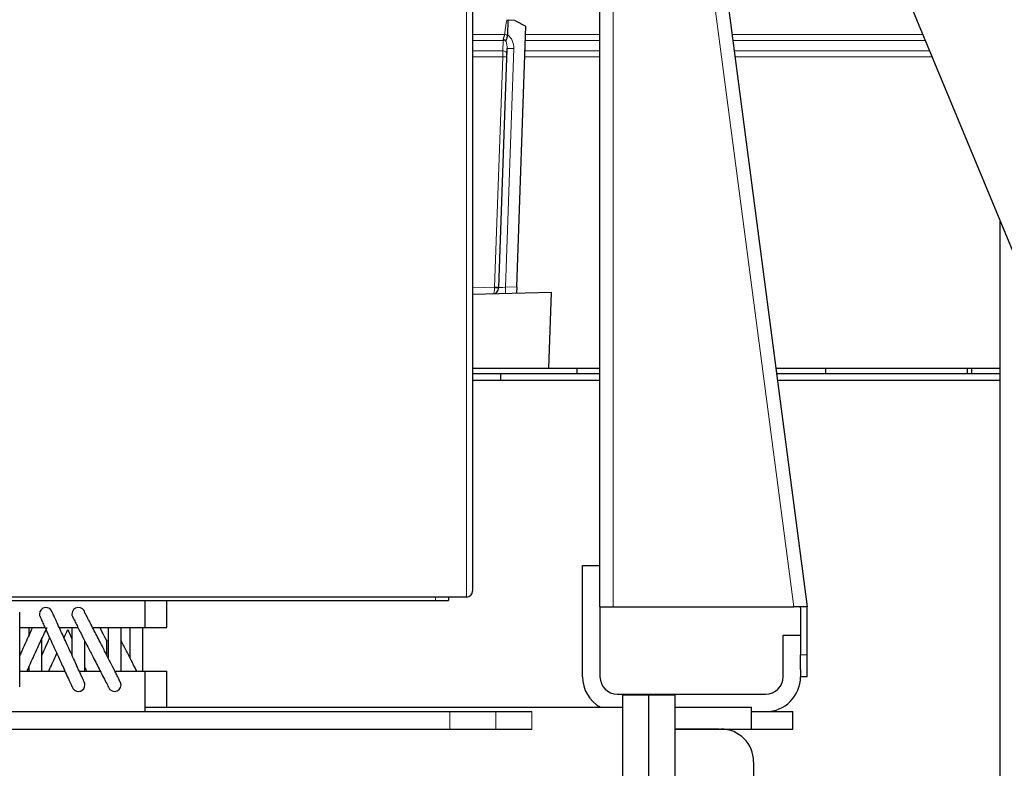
# Model space of a CAD drawing. Header units: inches. Extents: x 0 to 20790, y -12 to 14700.
# Tile 140 of 184: x 9754 to 10206, y 5908 to 6251. Entities that reach past the tile are written whole.
import ezdxf

# ---------------------------------------------------------------- set-up
doc = ezdxf.new("R2010")
doc.units = ezdxf.units.IN
doc.layers.add('1', color=7, linetype='Continuous', true_color=0xffffff)
doc.layers.add('254', color=7, linetype='Continuous', true_color=0xffffff)
doc.styles.add('latin_extended', font='simplex.shx')
doc.dimstyles.get("Standard").update_dxf_attribs({"dimtxt": 0.18, "dimasz": 0.18, "dimexe": 0.18, "dimexo": 0.0625, "dimgap": 0.09, "dimtad": 0, "dimtih": 1, "dimtoh": 1, "dimdec": 4, "dimzin": 0, "dimdsep": 46, "dimtxsty": 'Standard', "dimcen": 0.09, "dimadec": 0, "dimazin": 0, "dimtfac": 1, "dimtdec": 4, "dimtofl": 0, "dimtmove": 0, "dimatfit": 3, "dimfxl": 1, "dimtolj": 1, "dimtzin": 0, "dimarcsym": 0})

# ---------------------------------------------------------------- blocks, each defined once
blk = doc.blocks.new('_U4')
at = {"layer": '254', "color": 3, "linetype": 'Continuous', "lineweight": 13, "transparency": 16777216}
for p, q in [((10346.69, 6820.68), (8745.38, 6820.68)), ((8780.38, 6698.18), (8780.38, 4485.99)), ((10188.88, 4363.49), (8745.38, 4363.49))]:
    blk.add_line(p, q, dxfattribs=at)
at = {"layer": '254', "color": 3, "transparency": 16777216}
for points in [[(8800.8, 6698.18), (8759.97, 6698.18), (8780.38, 6820.68)], [(8759.97, 4485.99), (8800.8, 4485.99), (8780.38, 4363.49)]]:
    blk.add_solid(points, dxfattribs=at)
at = {"layer": 'Defpoints', "color": 0, "transparency": 16777216}
for p in [(10381.69, 6820.68), (8780.38, 4363.49), (10223.88, 4363.49)]:
    blk.add_point(p, dxfattribs=at)
at = {"layer": '254', "color": 2, "lineweight": 13, "transparency": 16777216, "insert": (8596.63, 5143.44), "char_height": 122.5, "attachment_point": 1, "rotation": 90, "style": 'latin_extended'}
blk.add_mtext('\\A1;2457', dxfattribs=at)
blk = doc.blocks.new('_U8')
at = {"layer": '254', "color": 3, "linetype": 'Continuous', "lineweight": 13, "transparency": 16777216}
for p, q in [((10223.88, 4398.49), (10223.88, 7205.68)), ((10381.69, 6855.68), (10381.69, 7205.68)), ((10223.88, 7170.68), (9398.45, 7170.68)), ((10101.38, 7170.68), (9978.88, 7170.68)), ((10381.69, 7170.68), (10223.88, 7170.68)), ((10504.19, 7170.68), (10626.69, 7170.68))]:
    blk.add_line(p, q, dxfattribs=at)
at = {"layer": '254', "color": 3, "transparency": 16777216}
for points in [[(10101.38, 7150.27), (10101.38, 7191.1), (10223.88, 7170.68)], [(10504.19, 7191.1), (10504.19, 7150.27), (10381.69, 7170.68)]]:
    blk.add_solid(points, dxfattribs=at)
at = {"layer": 'Defpoints', "color": 0, "transparency": 16777216}
for p in [(10223.88, 7170.68), (10381.69, 6820.68), (10223.88, 4363.49)]:
    blk.add_point(p, dxfattribs=at)
at = {"layer": '254', "color": 2, "lineweight": 13, "transparency": 16777216, "insert": (9459.7, 7354.43), "char_height": 122.5, "attachment_point": 1, "style": 'latin_extended'}
blk.add_mtext('\\A1;158', dxfattribs=at)

msp = doc.modelspace()

# ---------------------------------------------------------------- linework, layer by layer
at = {"layer": '1', "color": 2, "linetype": 'Continuous', "lineweight": 25}
for p, q in [((10072.537, 6475.698), (10240.672, 6069.784)), ((9961.884, 6438.483), (9961.884, 5988.791)), ((10056.069, 6433.272), (10115.384, 5981.491)), ((10020.384, 5981.491), (10020.384, 6397.827)), ((9978.029, 6243.725), (9978.264, 6250.455)), ((9981.298, 6250.349), (9978.264, 6250.455)), ((9981.298, 6250.349), (9986.394, 6247.669)), ((9982.221, 6128.168), (9986.394, 6247.669)), ((9978.027, 6243.675), (9978.029, 6243.725)), ((9973.983, 6127.87), (9977.808, 6237.411)), ((10204.037, 5693.491), (10204.037, 6158.224)), ((9998.135, 6125.684), (9961.884, 6124.735)), ((9982.221, 6128.168), (9982.12, 6125.265)), ((9996.919, 6090.886), (9998.135, 6125.684)), ((9961.883, 6090.886), (9996.919, 6090.886)), ((9996.921, 6090.886), (10020.385, 6090.886)), ((10009.734, 6090.886), (10009.734, 6088.492)), ((10101.023, 6090.886), (10204.037, 6090.886)), ((10124.034, 6088.492), (10124.034, 6090.886)), ((10188.884, 6090.881), (10188.884, 6088.488)), ((10190.885, 6090.888), (10190.885, 6088.493)), ((9961.884, 6088.491), (9974.884, 6088.491)), ((9961.884, 6085.491), (10020.384, 6085.491)), ((9974.884, 6088.491), (10020.387, 6088.491)), ((9974.884, 6085.49), (9974.884, 6088.491)), ((10101.342, 6088.491), (10204.042, 6088.491)), ((10101.728, 6085.491), (10204.034, 6085.491)), ((10012.384, 6000.491), (10020.384, 6000.491)), ((10012.384, 5949.491), (10012.384, 6000.491)), ((9959.084, 5985.991), (9584.684, 5985.991)), ((9950.884, 5985.991), (9950.884, 5984.491)), ((9720.684, 5984.491), (9811.684, 5984.491)), ((9811.679, 5984.491), (9944.884, 5984.491)), ((9811.684, 5971.991), (9811.684, 5984.491)), ((9821.684, 5971.991), (9821.684, 5984.491)), ((9944.884, 5984.491), (9950.884, 5984.491)), ((10020.384, 5981.491), (10026.384, 5981.491)), ((10020.384, 5981.491), (10020.384, 5949.491)), ((10026.384, 5981.491), (10109.333, 5981.491)), ((10115.384, 5981.491), (10109.333, 5981.491)), ((10112.358, 5981.491), (10112.358, 5981.489)), ((10112.384, 5981.099), (10112.384, 5959.491)), ((10115.384, 5959.491), (10115.384, 5981.099)), ((9754.269, 5971.991), (9765.756, 5971.991)), ((9772.339, 5971.991), (9780.916, 5971.991)), ((9787.63, 5971.991), (9811.684, 5971.991)), ((9811.684, 5971.991), (9821.684, 5971.991)), ((10104.384, 5968.491), (10112.384, 5968.491)), ((10104.384, 5949.491), (10104.384, 5968.491)), ((10112.384, 5952.877), (10112.384, 5959.491)), ((10115.384, 5949.491), (10115.384, 5959.491)), ((9754.281, 5951.991), (9774.926, 5951.991)), ((9781.512, 5951.991), (9791.135, 5951.991)), ((9797.851, 5951.991), (9811.684, 5951.991)), ((9811.684, 5951.991), (9821.684, 5951.991)), ((9811.684, 5933.491), (9811.684, 5951.991)), ((9821.684, 5935.492), (9821.684, 5951.991)), ((10112.384, 5952.877), (10112.384, 5949.491)), ((10115.384, 5949.491), (10112.384, 5949.491)), ((10028.384, 5941.491), (10096.384, 5941.491)), ((10030.713, 5941.184), (10042.713, 5941.184)), ((10030.713, 5941.184), (10030.713, 5891.184)), ((10042.713, 5941.184), (10054.713, 5941.184)), ((10042.713, 5941.184), (10042.713, 5891.184)), ((10054.713, 5941.184), (10054.713, 5891.184)), ((9589.884, 5933.491), (9951.458, 5933.491)), ((9811.676, 5935.491), (10030.71, 5935.491)), ((9951.458, 5933.491), (9972.671, 5933.491)), ((9972.671, 5933.491), (9989.097, 5933.491)), ((10054.704, 5935.491), (10089.884, 5935.491)), ((10089.884, 5925.491), (10089.884, 5935.491)), ((10089.884, 5933.491), (10108.884, 5933.491)), ((10108.884, 5925.491), (10108.884, 5933.491)), ((9589.884, 5925.491), (9951.458, 5925.491)), ((9951.458, 5925.491), (9972.671, 5925.491)), ((9972.671, 5925.491), (9989.097, 5925.491)), ((10054.704, 5925.491), (10089.884, 5925.491)), ((10075.011, 5925.491), (10054.71, 5925.491)), ((10054.711, 5925.491), (10075.875, 5925.491)), ((10075.971, 5925.491), (10108.884, 5925.491)), ((10078.011, 5925.491), (10078.011, 5925.338)), ((10090.884, 5910.491), (10090.884, 5891.184))]:
    msp.add_line(p, q, dxfattribs=at)
at = {"layer": '1', "color": 110, "linetype": 'Continuous', "lineweight": 13}
for p, q in [((9959.084, 5985.991), (9959.084, 6438.485)), ((10109.333, 5981.491), (10050.12, 6432.491)), ((10026.384, 6397.489), (10026.384, 5981.491)), ((9961.884, 6243.892), (9976.657, 6243.892)), ((9986.262, 6243.892), (10020.386, 6243.892)), ((10080.935, 6243.892), (10168.553, 6243.892)), ((9975.936, 6241.154), (9961.884, 6241.154)), ((9975.77, 6236.404), (9975.936, 6241.154)), ((10020.387, 6241.154), (9986.167, 6241.154)), ((10169.688, 6241.154), (10081.293, 6241.154)), ((9961.884, 6236.404), (9975.77, 6236.404)), ((9980.81, 6237.408), (9976.99, 6128.031)), ((9986.001, 6236.404), (10020.388, 6236.404)), ((10081.92, 6236.404), (10171.656, 6236.404)), ((9975.744, 6233.669), (9961.884, 6233.669)), ((9972.057, 6128.107), (9975.744, 6233.669)), ((10020.388, 6233.669), (9985.905, 6233.669)), ((10172.788, 6233.669), (10082.279, 6233.669)), ((9961.884, 6127.84), (9972.057, 6128.107)), ((9976.99, 6128.031), (9982.221, 6128.168)), ((9944.884, 5985.991), (9944.884, 5984.491)), ((10112.384, 5959.491), (10115.384, 5959.491)), ((9951.458, 5925.491), (9951.458, 5933.491)), ((9972.671, 5925.491), (9972.671, 5933.491)), ((9989.097, 5925.491), (9989.097, 5933.491))]:
    msp.add_line(p, q, dxfattribs=at)
at = {"layer": '1', "color": 2, "linetype": 'Continuous', "lineweight": 25}
for centre, radius, start, end in [((9970.985, 6127.974), 3, 271.5, 358), ((9959.084, 5988.791), 2.8, 270, 0), ((9766.184, 5978.241), 3, 13.39875, 180), ((9781.084, 5978.241), 3, 9.11812, 180), ((10109.384, 5981.099), 3, 0, 7.47964), ((10109.384, 5981.099), 6, 0, 3.74781), ((9766.184, 5978.241), 3, 180, 193.38188), ((9781.084, 5978.241), 3, 180, 189.11813), ((10028.384, 5949.491), 16, 180, 241.04109), ((10028.384, 5949.491), 8, 180, 270), ((10096.384, 5949.491), 16, 270, 0), ((10096.384, 5949.491), 8, 270, 0), ((9781.084, 5945.741), 3, 215.865, 0), ((9781.084, 5945.741), 3, 0, 35.89875), ((9797.684, 5945.741), 3, 225.02813, 45.0225)]:
    msp.add_arc(centre, radius, start, end, dxfattribs=at)
at = {"layer": '1', "color": 110, "linetype": 'Continuous', "lineweight": 13}
for centre, major_axis, ratio, start_param, end_param in [((9976.587, 6243.822), (-1.989, 0.207), 0.0383473, 3.905781, 4.6813136), ((9975.813, 6237.582), (0.235, 6.724), 0.7431451, 4.712389, 5.8716685), ((9976.038, 6244.031), (0.21, 4), 0.017402, 3.9104493, 4.0569497), ((9975.887, 6239.715), (1.999, -0.07), 0.719748, 0.7957294, 1.5716725), ((9975.91, 6240.37), (1.999, -0.07), 0.6108356, 0.7931781, 1.5644616), ((9975.809, 6237.481), (0.159, 4.566), 0.4377405, 4.712389, 5.5081184), ((9975.671, 6233.527), (0.07, 4), 0.0174444, 4.7482984, 5.5155451), ((9975.722, 6234.966), (1.999, -0.07), 0.719748, 0, 1.5716725), ((9980.806, 6237.307), (2.998, -0.105), 0.0336829, 1.5707963, 3.1415927), ((9975.674, 6233.598), (1.999, -0.07), 0.0368135, 0, 1.5371762), ((9970.985, 6127.974), (-0.079, 2.999), 0.3572125, 3.1415927, 4.6513025), ((9971.986, 6128.001), (-0.017, 3.001), 0.0238693, 4.6517894, 4.7475548), ((9971.987, 6128.035), (1.999, -0.07), 0.0368135, 0, 1.5371762), ((9971.984, 6127.94), (-1.999, 0.07), 0.0587977, 1.6102188, 3.1415927), ((9976.994, 6128.132), (3.011, 0.262), 0.0331858, 3.1375287, 4.708325), ((9976.994, 6128.132), (-0.079, 2.999), 0.0020575, 1.6044228, 3.1415927)]:
    msp.add_ellipse(centre, major_axis=major_axis, ratio=ratio, start_param=start_param, end_param=end_param, dxfattribs=at)
at = {"layer": '1', "color": 2, "linetype": 'Continuous', "lineweight": 25}
msp.add_ellipse((10075.875, 5910.491), major_axis=(15.009, 0), ratio=0.9993908, start_param=0, end_param=1.5707963, dxfattribs=at)
at = {"layer": '1', "color": 110, "linetype": 'Continuous', "lineweight": 13}
for points, knots in [([(9976.657, 6243.892), (9976.714, 6244.444), (9976.775, 6244.995), (9976.905, 6246.098), (9976.975, 6246.648), (9977.088, 6247.473), (9977.127, 6247.748), (9977.21, 6248.297), (9977.254, 6248.571), (9977.346, 6249.118), (9977.395, 6249.391), (9977.474, 6249.8), (9977.502, 6249.935), (9977.56, 6250.207), (9977.59, 6250.342), (9977.623, 6250.477)], [0, 0, 0, 0, 0.25, 0.25, 0.5, 0.5, 0.625, 0.625, 0.75, 0.75, 0.875, 0.875, 0.9375, 0.9375, 1, 1, 1, 1]), ([(9975.966, 6241.59), (9975.967, 6241.612), (9975.969, 6241.634), (9975.974, 6241.678), (9975.977, 6241.699), (9975.987, 6241.765), (9975.995, 6241.809), (9976.024, 6241.942), (9976.048, 6242.032), (9976.105, 6242.213), (9976.137, 6242.305), (9976.189, 6242.445), (9976.206, 6242.492), (9976.242, 6242.587), (9976.261, 6242.634), (9976.316, 6242.777), (9976.354, 6242.873), (9976.427, 6243.068), (9976.463, 6243.166), (9976.531, 6243.366), (9976.562, 6243.468), (9976.603, 6243.624), (9976.616, 6243.677), (9976.638, 6243.784), (9976.648, 6243.838), (9976.657, 6243.892)], [0, 0, 0, 0, 0.03125, 0.03125, 0.0625, 0.0625, 0.125, 0.125, 0.25, 0.25, 0.375, 0.375, 0.4375, 0.4375, 0.5, 0.5, 0.625, 0.625, 0.75, 0.75, 0.875, 0.875, 0.9375, 0.9375, 1, 1, 1, 1])]:
    msp.add_open_spline(points, degree=3, knots=knots, dxfattribs=at)
at = {"layer": '1', "color": 2, "linetype": 'Continuous', "lineweight": 25}
for points, degree in [([(9977.623, 6250.477), (9977.733, 6250.474), (9977.95, 6250.466), (9978.16, 6250.459), (9978.264, 6250.455)], 3), ([(9758.287, 5972.03), (9758.284, 5970.884), (9758.284, 5969.591), (9758.284, 5968.218)], 3), ([(9776.175, 5971.07), (9776.755, 5969.8), (9777.403, 5968.385), (9778.082, 5966.903)], 3), ([(9758.293, 5953.823), (9758.295, 5953.156), (9758.298, 5952.519), (9758.301, 5951.923)], 3), ([(9784.034, 5946.027), (9784.05, 5946.599), (9783.742, 5947.063)], 2)]:
    msp.add_open_spline(points, degree=degree, dxfattribs=at)
for points, knots in [([(9977.343, 6241.191), (9977.344, 6241.215), (9977.348, 6241.237), (9977.359, 6241.281), (9977.365, 6241.302), (9977.379, 6241.344), (9977.387, 6241.365), (9977.404, 6241.406), (9977.413, 6241.427), (9977.44, 6241.49), (9977.459, 6241.532), (9977.497, 6241.619), (9977.517, 6241.663), (9977.557, 6241.753), (9977.577, 6241.8), (9977.607, 6241.871), (9977.616, 6241.895), (9977.636, 6241.943), (9977.646, 6241.968), (9977.695, 6242.092), (9977.732, 6242.194), (9977.803, 6242.405), (9977.835, 6242.513), (9977.873, 6242.653), (9977.88, 6242.681), (9977.894, 6242.738), (9977.901, 6242.766), (9977.921, 6242.852), (9977.933, 6242.91), (9977.967, 6243.083), (9978.004, 6243.316), (9978.023, 6243.555), (9978.027, 6243.675)], [0, 0, 0, 0, 0.03125, 0.03125, 0.0625, 0.0625, 0.09375, 0.09375, 0.125, 0.125, 0.1875, 0.1875, 0.25, 0.25, 0.3125, 0.3125, 0.34375, 0.34375, 0.375, 0.375, 0.5, 0.5, 0.625, 0.625, 0.65625, 0.65625, 0.6875, 0.6875, 0.75, 0.75, 0.875, 1, 1, 1, 1]), ([(9977.322, 6240.694), (9977.322, 6240.734), (9977.323, 6240.773), (9977.326, 6240.854), (9977.327, 6240.895), (9977.333, 6241.019), (9977.337, 6241.104), (9977.343, 6241.191)], [0, 0, 0, 0, 0.25, 0.25, 0.5, 0.5, 1, 1, 1, 1]), ([(9754.143, 5944.832), (9754.169, 5944.896), (9754.211, 5945.333), (9754.25, 5946.774), (9754.272, 5948.812), (9754.284, 5951.705), (9754.284, 5955.28), (9754.283, 5959.633), (9754.285, 5964.564), (9754.279, 5969.445), (9754.263, 5973.545), (9754.239, 5976.474), (9754.201, 5978.545), (9754.165, 5979.103), (9754.143, 5979.15)], [0, 0, 0, 0, 0.0834248, 0.1589804, 0.2262477, 0.2853597, 0.3804885, 0.449725, 0.5375002, 0.657206, 0.729798, 0.8110159, 0.9012567, 1, 1, 1, 1]), ([(9763.265, 5977.547), (9763.269, 5977.517), (9763.428, 5977.134), (9764.056, 5975.727), (9764.97, 5973.711), (9766.276, 5970.848), (9767.899, 5967.302), (9769.892, 5962.956), (9772.156, 5958.017), (9774.401, 5953.131), (9776.257, 5949.1), (9777.547, 5946.311), (9778.419, 5944.444), (9778.644, 5943.985), (9778.653, 5943.982)], [0, 0, 0, 0, 0.0826429, 0.1575849, 0.2247117, 0.2840239, 0.3799502, 0.449978, 0.5385347, 0.6589313, 0.7316583, 0.8126311, 0.9022344, 1, 1, 1, 1]), ([(9783.515, 5947.499), (9783.553, 5947.438), (9783.481, 5947.631), (9783.002, 5948.713), (9782.215, 5950.453), (9781.009, 5953.099), (9779.433, 5956.541), (9777.446, 5960.874), (9775.197, 5965.779), (9773.018, 5970.521), (9771.25, 5974.361), (9770.042, 5976.972), (9769.244, 5978.677), (9769.081, 5979.001), (9769.103, 5978.935)], [0, 0, 0, 0, 0.0813393, 0.1551783, 0.2220624, 0.2817186, 0.3792244, 0.4509199, 0.5415561, 0.663577, 0.7363642, 0.8166225, 0.9043068, 1, 1, 1, 1]), ([(9778.122, 5977.766), (9778.128, 5977.695), (9778.314, 5977.235), (9779.038, 5975.729), (9780.08, 5973.64), (9781.554, 5970.726), (9783.373, 5967.164), (9785.588, 5962.83), (9788.102, 5957.904), (9790.611, 5953.006), (9792.71, 5948.932), (9794.192, 5946.084), (9795.226, 5944.146), (9795.525, 5943.643), (9795.563, 5943.62)], [0, 0, 0, 0, 0.0833092, 0.1586855, 0.2258864, 0.2850405, 0.3803608, 0.4497873, 0.537656, 0.6574796, 0.7301397, 0.8113149, 0.9014914, 1, 1, 1, 1]), ([(9799.805, 5947.862), (9799.879, 5947.776), (9799.855, 5947.92), (9799.387, 5948.926), (9798.554, 5950.606), (9797.239, 5953.206), (9795.491, 5956.631), (9793.269, 5960.978), (9790.758, 5965.897), (9788.337, 5970.625), (9786.383, 5974.413), (9785.06, 5976.952), (9784.193, 5978.561), (9784.019, 5978.818), (9784.046, 5978.716)], [0, 0, 0, 0, 0.0807918, 0.1542536, 0.2210959, 0.2809284, 0.3790448, 0.4513163, 0.5426157, 0.6651865, 0.738034, 0.8180748, 0.9051386, 1, 1, 1, 1]), ([(9760.063, 5972.089), (9759.681, 5971.255), (9758.764, 5969.254), (9757.091, 5965.605), (9755.522, 5962.184), (9754.537, 5960.034), (9754.26, 5959.431)], [0, 0, 0, 0, 0.2207313, 0.5022868, 0.858781, 1, 1, 1, 1]), ([(9757.403, 5951.89), (9757.806, 5952.767), (9758.742, 5954.809), (9760.443, 5958.521), (9762.699, 5963.441), (9764.9, 5968.243), (9766.174, 5971.027), (9766.606, 5971.97), (9766.622, 5972.005)], [0, 0, 0, 0, 0.1438078, 0.3142767, 0.529458, 0.819729, 0.9933143, 1, 1, 1, 1]), ([(9778.085, 5972.049), (9778.084, 5970.894), (9778.084, 5968.507), (9778.084, 5964.366), (9778.084, 5961.371), (9778.084, 5959.648), (9778.084, 5959.467)], [0, 0, 0, 0, 0.3297566, 0.6075632, 0.958721, 1, 1, 1, 1]), ([(9790.891, 5972.038), (9791.038, 5971.747), (9791.858, 5970.13), (9792.953, 5967.987), (9793.921, 5966.092), (9794.074, 5965.792)], [0, 0, 0, 0, 0.1610337, 0.8685015, 1, 1, 1, 1]), ([(9794.684, 5972.049), (9794.684, 5970.882), (9794.684, 5968.486), (9794.684, 5964.36), (9794.684, 5960.923), (9794.684, 5958.767), (9794.684, 5958.155)], [0, 0, 0, 0, 0.2982415, 0.5511568, 0.8711571, 1, 1, 1, 1]), ([(9800.684, 5951.949), (9800.684, 5953.161), (9800.684, 5955.605), (9800.684, 5959.777), (9800.684, 5964.697), (9800.684, 5969.027), (9800.684, 5971.454), (9800.684, 5972.06)], [0, 0, 0, 0, 0.2117802, 0.3836754, 0.6008152, 0.8946268, 1, 1, 1, 1]), ([(9804.684, 5972.049), (9804.684, 5970.882), (9804.684, 5968.486), (9804.684, 5964.36), (9804.684, 5960.923), (9804.684, 5958.767), (9804.684, 5958.155)], [0, 0, 0, 0, 0.2982415, 0.5511568, 0.8711571, 1, 1, 1, 1]), ([(9810.684, 5951.949), (9810.684, 5953.161), (9810.684, 5955.605), (9810.684, 5959.777), (9810.684, 5964.697), (9810.684, 5969.027), (9810.684, 5971.454), (9810.684, 5972.06)], [0, 0, 0, 0, 0.2117802, 0.3836754, 0.6008152, 0.8946268, 1, 1, 1, 1]), ([(9774.523, 5967.42), (9774.748, 5967.911), (9775.342, 5969.209), (9775.891, 5970.409), (9776.213, 5971.111)], [0, 0, 0, 0, 0.3699731, 1, 1, 1, 1]), ([(9767.893, 5967.356), (9767.674, 5966.876), (9766.751, 5964.864), (9765.522, 5962.184), (9764.537, 5960.034), (9764.26, 5959.431)], [0, 0, 0, 0, 0.1848224, 0.768705, 1, 1, 1, 1]), ([(9764.282, 5951.934), (9764.284, 5953.119), (9764.284, 5955.532), (9764.283, 5959.633), (9764.285, 5963.446), (9764.283, 5965.987), (9764.281, 5966.965)], [0, 0, 0, 0, 0.2734068, 0.5084552, 0.8064403, 1, 1, 1, 1]), ([(9784.083, 5951.949), (9784.084, 5953.172), (9784.084, 5955.627), (9784.084, 5959.785), (9784.084, 5963.152), (9784.084, 5965.259), (9784.084, 5965.817)], [0, 0, 0, 0, 0.3099392, 0.5630787, 0.8832003, 1, 1, 1, 1]), ([(9794.084, 5959.383), (9794.084, 5959.418), (9794.084, 5960.984), (9794.084, 5963.152), (9794.084, 5965.259), (9794.084, 5965.817)], [0, 0, 0, 0, 0.0165799, 0.7371078, 1, 1, 1, 1]), ([(9807.882, 5951.933), (9807.736, 5952.221), (9806.971, 5953.731), (9805.491, 5956.631), (9803.269, 5960.978), (9801.708, 5964.038), (9800.797, 5965.819), (9800.673, 5966.06)], [0, 0, 0, 0, 0.0816183, 0.4079759, 0.6483677, 0.9520506, 1, 1, 1, 1]), ([(9767.403, 5951.89), (9767.806, 5952.767), (9768.742, 5954.809), (9770.036, 5957.632), (9770.889, 5959.494), (9771.182, 5960.131)], [0, 0, 0, 0, 0.3571175, 0.7804426, 1, 1, 1, 1]), ([(9784.118, 5953.748), (9784.313, 5953.325), (9784.59, 5952.722), (9784.858, 5952.138), (9784.941, 5951.959)], [0, 0, 0, 0, 0.6898049, 1, 1, 1, 1])]:
    msp.add_open_spline(points, degree=3, knots=knots, dxfattribs=at)

# ---------------------------------------------------------------- dimensions: what is measured, and where the dimension line sits
at = {"layer": '254', "color": 2, "linetype": 'Continuous', "lineweight": 13}
dim = msp.add_linear_dim(base=(10223.884, 7170.684), p1=(10381.694, 6820.684), p2=(10223.884, 4363.491), dimstyle='Standard', override={"dimscale": 35, "dimtxt": 3.5, "dimasz": 3.5, "dimexe": 1, "dimexo": 1, "dimgap": 1.75, "dimtad": 1, "dimtih": 1, "dimtoh": 0, "dimdec": 0, "dimlfac": 1, "dimzin": 8, "dimdsep": 46, "dimlunit": 2, "dimtxsty": 'latin_extended', "dimsah": 1, "dimse1": 0, "dimse2": 0, "dimsd1": 0, "dimsd2": 0, "dimclrd": 3, "dimclre": 3, "dimclrt": 2, "dimtol": 0, "dimtm": -0.1, "dimtfac": 0.714286, "dimtdec": 3, "dimtofl": 1, "dimtmove": 0, "dimtzin": 8, "dimlwd": 13, "dimlwe": 13}, dxfattribs=at)
dim.commit()
dim.dimension.update_dxf_attribs({"geometry": '_U8', "text_midpoint": (9605.53, 7170.684), "dimtype": 160})
dim = msp.add_linear_dim(base=(8780.384, 4363.491), p1=(10381.694, 6820.684), p2=(10223.884, 4363.491), angle=90, dimstyle='Standard', override={"dimscale": 35, "dimtxt": 3.5, "dimasz": 3.5, "dimexe": 1, "dimexo": 1, "dimgap": 1.75, "dimtad": 1, "dimtih": 0, "dimtoh": 0, "dimdec": 0, "dimlfac": 1, "dimzin": 8, "dimdsep": 46, "dimlunit": 2, "dimtxsty": 'latin_extended', "dimsah": 1, "dimse1": 0, "dimse2": 0, "dimsd1": 0, "dimsd2": 0, "dimclrd": 3, "dimclre": 3, "dimclrt": 2, "dimtol": 0, "dimtm": -0.1, "dimtfac": 0.714286, "dimtdec": 3, "dimtofl": 1, "dimtmove": 0, "dimtzin": 8, "dimlwd": 13, "dimlwe": 13}, dxfattribs=at)
dim.commit()
dim.dimension.update_dxf_attribs({"geometry": '_U4', "text_midpoint": (8780.384, 5359.269), "dimtype": 160})

doc.saveas('drawing.dxf')
